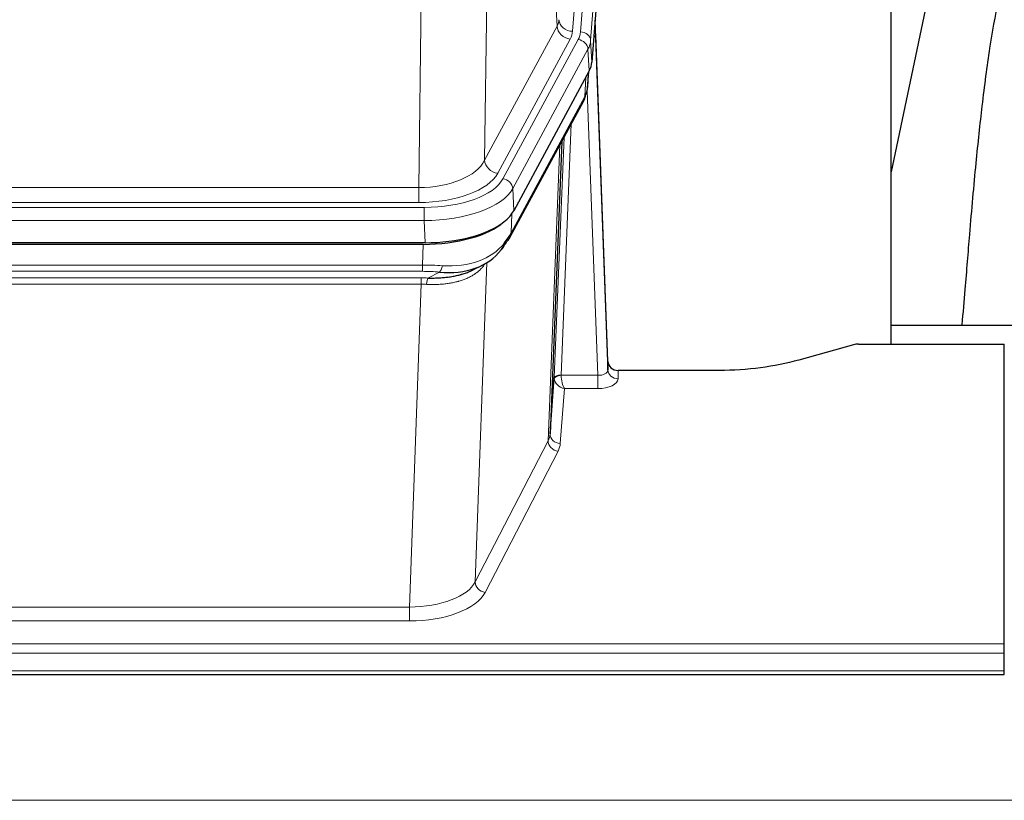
# Model space of a CAD drawing. Header units: inches. Extents: x 0 to 23760, y -13 to 16800.
# Tile 105 of 247: x 3450 to 3740, y 14336 to 14566. Entities that reach past the tile are written whole.
import ezdxf

# ---------------------------------------------------------------- set-up
doc = ezdxf.new("R2010")
doc.units = ezdxf.units.IN
doc.layers.add('254', color=7, linetype='Continuous', true_color=0xffffff)
doc.styles.add('latin_extended', font='simplex.shx')
doc.dimstyles.get("Standard").update_dxf_attribs({"dimtxt": 0.18, "dimasz": 0.18, "dimexe": 0.18, "dimexo": 0.0625, "dimgap": 0.09, "dimtad": 0, "dimtih": 1, "dimtoh": 1, "dimdec": 4, "dimzin": 0, "dimdsep": 46, "dimtxsty": 'Standard', "dimcen": 0.09, "dimadec": 0, "dimazin": 0, "dimtfac": 1, "dimtdec": 4, "dimtofl": 0, "dimtmove": 0, "dimatfit": 3, "dimfxl": 1, "dimtolj": 1, "dimtzin": 0, "dimarcsym": 0})

# ---------------------------------------------------------------- blocks, each defined once
blk = doc.blocks.new('_U1')
at = {"layer": '254', "color": 3, "linetype": 'Continuous', "lineweight": 13, "transparency": 16777216}
for p, q in [((8844.11, 14486.84), (8844.11, 10458.84)), ((958.13, 14131.84), (958.13, 10458.84)), ((1098.13, 10498.84), (8704.11, 10498.84))]:
    blk.add_line(p, q, dxfattribs=at)
at = {"layer": '254', "color": 3, "transparency": 16777216}
for points in [[(1098.13, 10522.18), (1098.13, 10475.51), (958.13, 10498.84)], [(8704.11, 10475.51), (8704.11, 10522.18), (8844.11, 10498.84)]]:
    blk.add_solid(points, dxfattribs=at)
at = {"layer": 'Defpoints', "color": 0, "transparency": 16777216}
for p in [(8844.11, 14526.84), (958.13, 14171.84), (8844.11, 10498.84)]:
    blk.add_point(p, dxfattribs=at)
at = {"layer": '254', "color": 2, "lineweight": 13, "transparency": 16777216, "insert": (4657.79, 10708.84), "char_height": 140, "attachment_point": 1, "style": 'latin_extended'}
blk.add_mtext('\\A1;7886', dxfattribs=at)

msp = doc.modelspace()

# ---------------------------------------------------------------- linework, layer by layer
at = {"layer": '254', "color": 110, "linetype": 'Continuous', "lineweight": 13}
for p, q in [((3625.87, 14735.102), (3612.804, 14562.329)), ((3615.151, 14562.177), (3628.262, 14735.537)), ((3631.256, 14732.967), (3618.145, 14559.607)), ((3608.231, 14563.846), (3603.879, 14638.098)), ((3587.837, 14599.954), (3586.879, 14524.303)), ((3567.436, 14516.268), (3568.405, 14592.764)), ((3586.879, 14524.303), (3608.231, 14563.846)), ((3590.755, 14520.495), (3612.107, 14560.038)), ((3592.28, 14518.82), (3614.454, 14559.886)), ((3617.361, 14557.029), (3595.187, 14515.964)), ((3617.734, 14550.657), (3617.361, 14557.029)), ((3618.145, 14559.607), (3618.519, 14553.234)), ((3616.465, 14543.152), (3616.683, 14548.71)), ((3617.25, 14545.731), (3617.604, 14550.415)), ((3594.717, 14502.877), (3616.465, 14543.152)), ((3620.231, 14460.908), (3617.1, 14544.76)), ((3612.447, 14535.047), (3609.425, 14460.995)), ((3607.427, 14460.229), (3610.32, 14531.107)), ((3605.613, 14441.601), (3609.081, 14528.812)), ((3354.793, 14516.268), (3567.436, 14516.268)), ((3567.436, 14511.854), (3567.436, 14516.268)), ((3595.187, 14515.964), (3595.48, 14509.442)), ((3353.204, 14510.431), (3569.025, 14510.431)), ((3567.436, 14511.854), (3354.793, 14511.854)), ((3569.025, 14506.525), (3569.025, 14510.431)), ((3594.894, 14508.512), (3594.717, 14502.877)), ((3569.025, 14506.525), (3353.204, 14506.525)), ((3569.318, 14500.004), (3569.025, 14506.525)), ((3568.535, 14493.431), (3568.726, 14499.522)), ((3587.944, 14496.033), (3587.789, 14495.697)), ((3353.694, 14493.431), (3568.535, 14493.431)), ((3568.535, 14491.566), (3568.535, 14493.431)), ((3587.564, 14494.126), (3584.128, 14399.986)), ((3568.535, 14491.566), (3353.694, 14491.566)), ((3570.106, 14489.592), (3573.559, 14491.337)), ((3354.036, 14489.623), (3568.193, 14489.623)), ((3568.193, 14487.758), (3354.036, 14487.758)), ((3564.72, 14392.582), (3568.193, 14487.758)), ((3568.193, 14487.758), (3568.193, 14489.623)), ((3626.212, 14462.355), (3626.222, 14459.907)), ((3609.426, 14460.908), (3620.231, 14460.908)), ((3620.231, 14460.908), (3620.231, 14456.993)), ((3610.389, 14456.993), (3609.195, 14440.845)), ((3620.231, 14456.993), (3610.389, 14456.993)), ((3584.128, 14399.986), (3605.613, 14441.601)), ((3608.522, 14438.538), (3587.037, 14396.923)), ((3357.51, 14392.582), (3564.72, 14392.582)), ((3564.72, 14392.582), (3564.72, 14388.481)), ((3564.72, 14388.481), (3357.51, 14388.481)), ((3183.115, 14381.72), (3740.115, 14381.72)), ((3183.115, 14378.986), (3740.115, 14378.986)), ((3183.115, 14373.738), (3740.115, 14373.738)), ((2868.614, 14335.609), (7625.614, 14335.609))]:
    msp.add_line(p, q, dxfattribs=at)
at = {"layer": '254', "color": 2, "linetype": 'Continuous', "lineweight": 25}
for p, q in [((3631.637, 14726.688), (3618.519, 14553.234)), ((3706.775, 14470.122), (3706.775, 14658.924)), ((3725.298, 14608.842), (3706.775, 14520.949)), ((3623.213, 14464.977), (3619.455, 14565.615)), ((3619.535, 14561.222), (3623.224, 14462.44)), ((3617.734, 14550.657), (3595.48, 14509.442)), ((3617.243, 14545.618), (3617.606, 14550.42)), ((3617.421, 14550.075), (3617.25, 14545.731)), ((3617.243, 14545.618), (3617.25, 14545.731)), ((3594.358, 14501.547), (3616.106, 14541.822)), ((3609.627, 14529.822), (3606.199, 14443.611)), ((3569.318, 14500.004), (3352.911, 14500.004)), ((3568.726, 14499.522), (3353.503, 14499.522)), ((3583.424, 14491.959), (3586.217, 14493.37)), ((3706.777, 14475.695), (3778.774, 14475.695)), ((3695.659, 14469.927), (3679.494, 14465.396)), ((3697.157, 14470.122), (3740.115, 14470.122)), ((3740.115, 14381.72), (3740.115, 14470.122)), ((3623.224, 14462.44), (3623.213, 14464.977)), ((3656.115, 14462.355), (3626.212, 14462.355)), ((3606.199, 14443.611), (3607.427, 14460.229)), ((3740.115, 14378.986), (3740.115, 14381.72)), ((3740.115, 14373.738), (3740.115, 14378.986)), ((3183.115, 14372.723), (3740.115, 14372.723)), ((3740.115, 14372.723), (3740.115, 14373.738))]:
    msp.add_line(p, q, dxfattribs=at)
at = {"layer": '254', "color": 110, "linetype": 'Continuous', "lineweight": 13}
for centre, major_axis, ratio, start_param, end_param in [((3588.786, 14566.267), (-20.038, 0.241), 0.4621297, 2.903225, 3.1123764), ((3612.804, 14565.877), (3.989, -0.302), 0.8864705, 3.2608937, 4.7793301), ((3612.107, 14563.586), (3.52, -1.9), 0.8606628, 3.6289862, 5.1474227), ((3619.535, 14559.069), (-0.214, 6.443), 0.0117452, 5.0526437, 5.774114), ((3588.786, 14562.719), (-24.033, 0.005), 0.4611335, 2.8976848, 3.1068362), ((3591.133, 14562.567), (-24.033, 0.005), 0.4611335, 2.8976848, 3.1068362), ((3614.454, 14557.225), (2.64, -1.425), 0.8606628, 0.4873936, 2.00583), ((3615.151, 14559.516), (2.991, -0.226), 0.8864705, 0.119301, 1.6377375), ((3616.537, 14561.131), (2.998, 0.112), 0.4302668, 5.7021495, 6.2671208), ((3591.133, 14559.906), (27.028, 0.171), 0.4605352, 6.0362132, 6.2453646), ((3612.586, 14543.722), (3.52, -1.9), 0.8606628, 0.0000038, 0.4001271), ((3589.455, 14525.943), (27.538, 20.422), 0.1820482, 5.9117301, 5.9437103), ((3567.516, 14526.875), (20.002, 0.126), 0.5302672, 4.7050812, 6.0263936), ((3590.755, 14524.043), (-3.52, 1.9), 0.8606628, 0.4873936, 2.00583), ((3567.516, 14523.327), (24.002, 0.049), 0.477994, 4.708097, 6.0294094), ((3568.973, 14521.528), (-24.02, 0.03), 0.4619935, 1.5735185, 2.8978281), ((3592.28, 14516.159), (2.64, -1.425), 0.8606628, 0.4873936, 2.00583), ((3568.973, 14518.867), (27.018, 0.111), 0.4567867, 4.7124116, 6.0367213), ((3590.839, 14503.447), (3.52, -1.9), 0.8606628, 0.0000038, 0.4001271), ((3568.789, 14514.815), (-25.329, 12.681), 0.6929209, 2.1169098, 3.0007467), ((3567.886, 14485.997), (27.015, 0.091), 0.2751837, 1.3250001, 1.545831), ((3573.559, 14495.173), (-0.368, -3.983), 0.2964475, 0.3019504, 1.0888865), ((3567.886, 14482.162), (23.017, 0.318), 0.4083138, 1.3161001, 1.5369309), ((3567.404, 14479.811), (24.025, 0.387), 0.4081205, 1.4515093, 1.5313568), ((3567.404, 14475.976), (20.023, 0.877), 0.5868265, 1.4258227, 1.5056703), ((3570.106, 14485.757), (0.131, 3.998), 0.1099517, 0.2897867, 1.0584981), ((3609.425, 14460.134), (1.998, -0.082), 0.4302193, 1.5883537, 3.1255299), ((3610.425, 14460.964), (1.001, 0.011), 0.9036678, 3.0949665, 3.190732), ((3620.219, 14462.531), (-3.004, 0.138), 0.5390598, 1.5996723, 3.1704686), ((3626.222, 14462.531), (-3, -0.013), 0.8746179, 0.0299147, 1.5670846), ((3610.425, 14460.103), (-2.996, 0.15), 0.8842156, 0.0089588, 0.1047243), ((3609.426, 14460.047), (-1.996, -0.13), 0.4297663, 4.6843512, 6.2157251), ((3610.389, 14459.617), (-2.669, 1.608), 0.8008031, 0.5106166, 2.0203264), ((3610.389, 14459.617), (-0.506, 2.997), 0.2740591, 1.0794715, 2.5891813), ((3620.219, 14459.907), (-6.003, 0.008), 0.4854373, 1.5734916, 3.1442879), ((3586.196, 14443.866), (20.016, 0.121), 0.4848834, 6.0350943, 6.2444185), ((3609.195, 14443.468), (2.992, -0.221), 0.8740585, 3.1714428, 4.7769181), ((3608.522, 14441.161), (2.666, -1.376), 0.8484453, 3.5215353, 5.1252561), ((3586.196, 14441.242), (23.014, 0.002), 0.4845187, 6.038018, 6.2473422), ((3564.713, 14402.256), (20.013, 0.104), 0.483363, 4.7101919, 6.0355739), ((3587.037, 14399.547), (2.666, -1.376), 0.8484453, 3.5215353, 5.1252561), ((3564.713, 14399.632), (-23.012, 0.004), 0.4845836, 1.5711584, 2.8965404)]:
    msp.add_ellipse(centre, major_axis=major_axis, ratio=ratio, start_param=start_param, end_param=end_param, dxfattribs=at)
at = {"layer": '254', "color": 2, "linetype": 'Continuous', "lineweight": 25}
for centre, major_axis, ratio, start_param, end_param in [((3591.498, 14553.673), (-27.037, 0.006), 0.4611335, 2.8976848, 3.1068362), ((3590.606, 14555.219), (-26.161, 11.46), 0.4493681, 3.1218709, 3.267222), ((3589.455, 14525.943), (27.174, 22.247), 0.265953, 6.0029107, 6.0348909), ((3612.752, 14544.043), (3.584, -1.776), 0.8816114, 6.2824956, 6.6531678), ((3569.26, 14512.488), (-27.023, 0.034), 0.4619935, 2.6128783, 2.8978281), ((3568.7, 14511.997), (-27.01, 0.015), 0.4618579, 1.5720062, 2.656), ((3569.26, 14512.488), (-27.023, 0.034), 0.4619935, 1.5735185, 2.6128783), ((3567.886, 14485.997), (27.355, 20.182), 0.1876908, 5.6857719, 5.9066027), ((3570.582, 14483.135), (23.434, 19.972), 0.1471226, 5.6997031, 5.9205339), ((3589.062, 14500.765), (3.195, -2.407), 0.6715965, 6.033487, 6.820423), ((3590.839, 14503.447), (3.52, -1.9), 0.8606628, 5.9153676, 6.2831892), ((3568.789, 14514.815), (-23.359, 16.381), 0.7286412, 2.2260513, 3.1098882), ((3697.16, 14468.665), (-3, 0.002), 0.4856498, 4.7136997, 5.2369038), ((3626.211, 14465.068), (-3, 0.002), 0.9042699, 0.0343167, 1.5714866)]:
    msp.add_ellipse(centre, major_axis=major_axis, ratio=ratio, start_param=start_param, end_param=end_param, dxfattribs=at)
for points, knots in [([(3754.56, 14608.875), (3753.426, 14607.368), (3747.477, 14598.845), (3741.904, 14585.702), (3738.024, 14570.743), (3735.602, 14556.86), (3733.595, 14541.631), (3731.624, 14523.129), (3729.992, 14504.845), (3728.705, 14488.477), (3727.903, 14479.338), (3727.607, 14475.819)], [0, 0, 0, 0, 0.0321271, 0.1811391, 0.2945987, 0.4244837, 0.5723167, 0.6990076, 0.8399552, 0.939366, 1, 1, 1, 1]), ([(3570.106, 14489.592), (3570.624, 14489.583), (3571.139, 14489.581), (3572.165, 14489.593), (3572.675, 14489.608), (3573.309, 14489.638), (3573.436, 14489.644), (3573.689, 14489.658), (3573.815, 14489.666), (3574.192, 14489.691), (3574.441, 14489.71), (3575.183, 14489.774), (3575.67, 14489.827), (3576.629, 14489.951), (3577.101, 14490.024), (3578.029, 14490.19), (3578.486, 14490.283), (3579.16, 14490.44), (3579.382, 14490.495), (3579.713, 14490.582), (3579.823, 14490.612), (3579.987, 14490.657), (3580.041, 14490.673), (3580.15, 14490.704), (3580.636, 14490.845), (3581.105, 14490.998), (3581.91, 14491.289), (3582.609, 14491.568), (3583.263, 14491.877), (3583.544, 14492.019)], [0, 0, 0, 0, 0.1020877, 0.1020877, 0.2041754, 0.2041754, 0.2296973, 0.2296973, 0.2552192, 0.2552192, 0.3062631, 0.3062631, 0.4083508, 0.4083508, 0.5104385, 0.5104385, 0.6125262, 0.6125262, 0.66357, 0.66357, 0.6890919, 0.6890919, 0.7018529, 0.7018529, 0.7146139, 0.8167015, 0.8167015, 0.9187892, 1, 1, 1, 1]), ([(3679.494, 14465.396), (3675.961, 14464.406), (3672.159, 14463.641), (3664.276, 14462.616), (3660.196, 14462.355), (3656.115, 14462.355)], [0, 0, 0, 0, 0.5, 0.5, 1, 1, 1, 1])]:
    msp.add_open_spline(points, degree=3, knots=knots, dxfattribs=at)
msp.add_open_spline([(3616.106, 14541.822), (3616.226, 14542.045), (3616.336, 14542.267)], degree=2, dxfattribs=at)
at = {"layer": '254', "color": 110, "linetype": 'Continuous', "lineweight": 13}
msp.add_open_spline([(3587.167, 14494), (3587.011, 14493.748), (3586.839, 14493.499), (3586.464, 14493.009), (3586.26, 14492.768), (3585.822, 14492.297), (3585.588, 14492.066), (3585.088, 14491.616), (3584.822, 14491.397), (3584.4, 14491.078), (3584.255, 14490.974), (3584.032, 14490.819), (3583.957, 14490.768), (3583.804, 14490.667), (3583.727, 14490.617), (3583.339, 14490.371), (3583.016, 14490.183), (3582.346, 14489.828), (3581.652, 14489.491), (3580.911, 14489.194), (3580.145, 14488.917), (3579.751, 14488.788), (3579.293, 14488.655), (3579.242, 14488.64), (3579.139, 14488.611), (3579.088, 14488.597), (3578.933, 14488.555), (3578.622, 14488.472), (3578.307, 14488.395), (3577.672, 14488.251), (3577.242, 14488.166), (3576.367, 14488.018), (3575.923, 14487.955), (3575.022, 14487.849), (3574.564, 14487.806), (3573.867, 14487.757), (3573.633, 14487.743), (3573.279, 14487.726), (3573.16, 14487.721), (3572.922, 14487.712), (3572.803, 14487.708), (3572.207, 14487.691), (3571.727, 14487.687), (3570.762, 14487.696), (3570.276, 14487.709), (3569.787, 14487.729)], degree=3, knots=[0, 0, 0, 0, 0.0625, 0.0625, 0.125, 0.125, 0.1875, 0.1875, 0.25, 0.25, 0.28125, 0.28125, 0.296875, 0.296875, 0.3125, 0.3125, 0.375, 0.375, 0.4375, 0.5, 0.5, 0.5625, 0.5625, 0.5703125, 0.5703125, 0.578125, 0.578125, 0.59375, 0.625, 0.625, 0.6875, 0.6875, 0.75, 0.75, 0.8125, 0.8125, 0.84375, 0.84375, 0.859375, 0.859375, 0.875, 0.875, 0.9375, 0.9375, 1, 1, 1, 1], dxfattribs=at)

# ---------------------------------------------------------------- dimensions: what is measured, and where the dimension line sits
at = {"layer": '254', "color": 2, "linetype": 'Continuous', "lineweight": 13}
dim = msp.add_linear_dim(base=(8844.115, 10498.845), p1=(958.135, 14171.845), p2=(8844.115, 14526.837), dimstyle='Standard', override={"dimscale": 40, "dimtxt": 3.5, "dimasz": 3.5, "dimexe": 1, "dimexo": 1, "dimgap": 1.75, "dimtad": 1, "dimtih": 1, "dimtoh": 0, "dimdec": 0, "dimlfac": 1, "dimzin": 8, "dimdsep": 46, "dimlunit": 2, "dimtxsty": 'latin_extended', "dimsah": 1, "dimse1": 0, "dimse2": 0, "dimsd1": 0, "dimsd2": 0, "dimclrd": 3, "dimclre": 3, "dimclrt": 2, "dimtol": 0, "dimtm": -0.1, "dimtfac": 0.714286, "dimtdec": 3, "dimtofl": 1, "dimtmove": 0, "dimtzin": 8, "dimlwd": 13, "dimlwe": 13}, dxfattribs=at)
dim.commit()
dim.dimension.update_dxf_attribs({"geometry": '_U1', "text_midpoint": (4901.125, 10498.845), "dimtype": 160})

doc.saveas('drawing.dxf')
